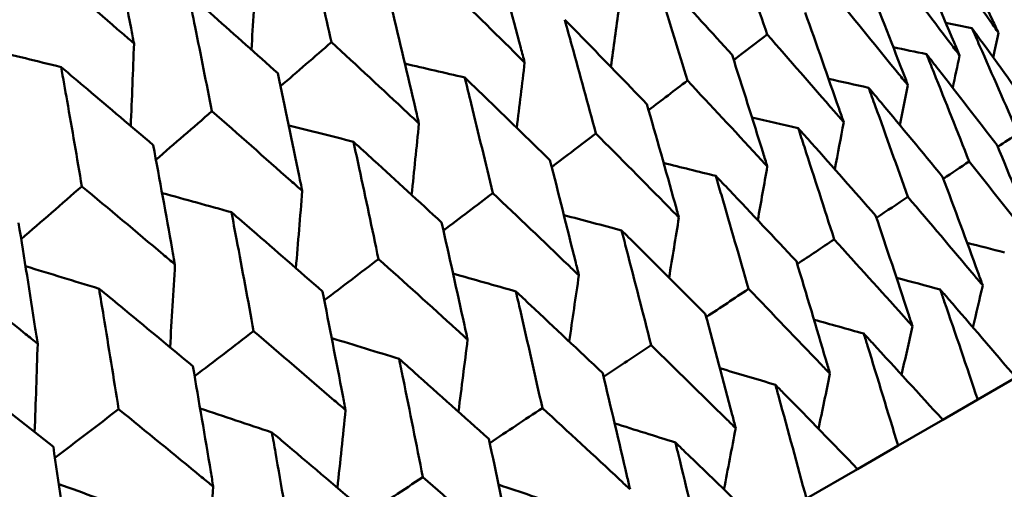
# Model space of a CAD drawing. Header units: millimetres. Extents: x 188 to 1913, y 148 to 2839.
# Tile 138 of 211: x 802.56 to 807.72, y 232.27 to 234.73. Entities that reach past the tile are written whole.
import ezdxf

# ---------------------------------------------------------------- set-up
doc = ezdxf.new("R2010")
doc.units = ezdxf.units.MM
doc.header["$LTSCALE"] = 10
doc.layers.add('Widoczne (ISO)', color=7, linetype='Continuous', lineweight=50)

msp = doc.modelspace()

# ---------------------------------------------------------------- linework, layer by layer
at = {"layer": 'Widoczne (ISO)'}
for p, q in [((807.5807, 232.7436), (807.7806, 232.8591)), ((807.5807, 232.7436), (807.3974, 232.6378)), ((807.1629, 232.5024), (807.3974, 232.6378)), ((807.1629, 232.5024), (806.9509, 232.38)), ((806.6829, 232.2253), (806.9509, 232.38))]:
    msp.add_line(p, q, dxfattribs=at)
msp.add_circle((805.9027, 198.2511), 50, dxfattribs=at)
for points, knots in [([(803.1592, 234.6091), (803.1541, 234.6356), (803.149, 234.6622), (803.1092, 234.8685), (803.074, 235.048), (803.0383, 235.2272)], [0.07138254, 0.07138254, 0.07138254, 0.07138254, 0.08018544, 0.08018544, 0.13983561, 0.13983561, 0.13983561, 0.13983561]), ([(804.0556, 235.2234), (804.069, 235.1658), (804.0823, 235.1083), (804.1287, 234.9059), (804.1616, 234.7609), (804.1941, 234.6157)], [0.04208868, 0.04208868, 0.04208868, 0.04208868, 0.06158988, 0.06158988, 0.11059803, 0.11059803, 0.11059803, 0.11059803]), ([(806.2804, 235.2322), (806.2954, 235.1888), (806.3104, 235.1453), (806.3764, 234.9534), (806.427, 234.8047), (806.4771, 234.6558)], [0.04598621, 0.04598621, 0.04598621, 0.04598621, 0.06155279, 0.06155279, 0.11473062, 0.11473062, 0.11473062, 0.11473062]), ([(807.6893, 234.6641), (807.679, 234.6864), (807.6686, 234.7087), (807.5839, 234.8903), (807.509, 235.0493), (807.4334, 235.2079)], [0.06241522, 0.06241522, 0.06241522, 0.06241522, 0.0708546, 0.0708546, 0.13127416, 0.13127416, 0.13127416, 0.13127416]), ([(807.3414, 235.1547), (807.4438, 235.0117), (807.5457, 234.8682), (807.661, 234.7044), (807.6752, 234.6842), (807.6893, 234.6641)], [0.01044349, 0.01044349, 0.01044349, 0.01044349, 0.07085106, 0.07085106, 0.07930241, 0.07930241, 0.07930241, 0.07930241]), ([(805.2063, 234.5096), (805.1996, 234.5349), (805.193, 234.5602), (805.1402, 234.7599), (805.0936, 234.934), (805.0464, 235.1078)], [0.06686277, 0.06686277, 0.06686277, 0.06686277, 0.07557848, 0.07557848, 0.13558897, 0.13558897, 0.13558897, 0.13558897]), ([(807.4854, 234.5464), (807.4758, 234.5691), (807.4662, 234.5918), (807.3876, 234.7769), (807.318, 234.939), (807.2477, 235.1007)], [0.06241522, 0.06241522, 0.06241522, 0.06241522, 0.0708546, 0.0708546, 0.13127416, 0.13127416, 0.13127416, 0.13127416]), ([(802.6805, 235.0207), (802.8201, 234.9015), (802.9591, 234.782), (803.1183, 234.6445), (803.1387, 234.6268), (803.1592, 234.6091)], [0.02053386, 0.02053386, 0.02053386, 0.02053386, 0.08016461, 0.08016461, 0.08898694, 0.08898694, 0.08898694, 0.08898694]), ([(806.2932, 234.5496), (806.1872, 234.6663), (806.0808, 234.7827), (805.9425, 234.9329), (805.9112, 234.9669), (805.8798, 235.0009)], [0.00838421, 0.00838421, 0.00838421, 0.00838421, 0.06155515, 0.06155515, 0.07712864, 0.07712864, 0.07712864, 0.07712864]), ([(805.8798, 235.0009), (805.8935, 234.9568), (805.9072, 234.9126), (805.9675, 234.7174), (806.0137, 234.5661), (806.0594, 234.4146)], [0.04598621, 0.04598621, 0.04598621, 0.04598621, 0.06155279, 0.06155279, 0.11473062, 0.11473062, 0.11473062, 0.11473062]), ([(807.1193, 235.0266), (807.2271, 234.8865), (807.3342, 234.7462), (807.4556, 234.5858), (807.4705, 234.5661), (807.4854, 234.5464)], [0.01044349, 0.01044349, 0.01044349, 0.01044349, 0.07085106, 0.07085106, 0.07930241, 0.07930241, 0.07930241, 0.07930241]), ([(804.7638, 234.9446), (804.8932, 234.8184), (805.022, 234.6918), (805.169, 234.5465), (805.1876, 234.528), (805.2063, 234.5096)], [0.01556037, 0.01556037, 0.01556037, 0.01556037, 0.07555527, 0.07555527, 0.08428623, 0.08428623, 0.08428623, 0.08428623]), ([(807.2148, 234.3902), (807.2059, 234.4133), (807.1971, 234.4364), (807.1244, 234.625), (807.0601, 234.7901), (806.9951, 234.9548)], [0.06241522, 0.06241522, 0.06241522, 0.06241522, 0.0708546, 0.0708546, 0.13127416, 0.13127416, 0.13127416, 0.13127416]), ([(803.9122, 234.4529), (803.8011, 234.5527), (803.6896, 234.6523), (803.5332, 234.7912), (803.4887, 234.8308), (803.444, 234.8703)], [0.01259731, 0.01259731, 0.01259731, 0.01259731, 0.06159863, 0.06159863, 0.08110666, 0.08110666, 0.08110666, 0.08110666]), ([(803.444, 234.8703), (803.4559, 234.8119), (803.4678, 234.7535), (803.5092, 234.5482), (803.5384, 234.4011), (803.5674, 234.2539)], [0.04208868, 0.04208868, 0.04208868, 0.04208868, 0.06158988, 0.06158988, 0.11059803, 0.11059803, 0.11059803, 0.11059803]), ([(806.8309, 234.86), (806.9438, 234.723), (807.0562, 234.5856), (807.1836, 234.4287), (807.1992, 234.4094), (807.2148, 234.3902)], [0.01044349, 0.01044349, 0.01044349, 0.01044349, 0.07085106, 0.07085106, 0.07930241, 0.07930241, 0.07930241, 0.07930241]), ([(804.6524, 234.1898), (804.6464, 234.2155), (804.6404, 234.2412), (804.593, 234.444), (804.551, 234.6207), (804.5085, 234.7972)], [0.06686277, 0.06686277, 0.06686277, 0.06686277, 0.07557848, 0.07557848, 0.13558897, 0.13558897, 0.13558897, 0.13558897]), ([(805.8467, 234.2918), (805.7364, 234.406), (805.6256, 234.5199), (805.4818, 234.6669), (805.4492, 234.7002), (805.4165, 234.7334)], [0.00838421, 0.00838421, 0.00838421, 0.00838421, 0.06155515, 0.06155515, 0.07712864, 0.07712864, 0.07712864, 0.07712864]), ([(805.4165, 234.7334), (805.429, 234.6885), (805.4414, 234.6436), (805.4961, 234.4452), (805.538, 234.2915), (805.5794, 234.1375)], [0.04598621, 0.04598621, 0.04598621, 0.04598621, 0.06155279, 0.06155279, 0.11473062, 0.11473062, 0.11473062, 0.11473062]), ([(806.8786, 234.196), (806.8704, 234.2196), (806.8622, 234.2431), (806.7955, 234.435), (806.7363, 234.6031), (806.6765, 234.7709)], [0.06241522, 0.06241522, 0.06241522, 0.06241522, 0.0708546, 0.0708546, 0.13127416, 0.13127416, 0.13127416, 0.13127416]), ([(807.5498, 234.6897), (807.5634, 234.659), (807.577, 234.6282), (807.658, 234.4447), (807.7249, 234.2917), (807.7912, 234.1383)], [0.04993807, 0.04993807, 0.04993807, 0.04993807, 0.0614821, 0.0614821, 0.11877783, 0.11877783, 0.11877783, 0.11877783]), ([(807.9017, 234.2021), (807.8048, 234.3378), (807.7073, 234.4731), (807.5894, 234.6353), (807.5696, 234.6625), (807.5498, 234.6897)], [0.00418374, 0.00418374, 0.00418374, 0.00418374, 0.06147247, 0.06147247, 0.07302352, 0.07302352, 0.07302352, 0.07302352]), ([(806.4771, 234.6558), (806.5952, 234.5217), (806.7127, 234.3873), (806.8459, 234.2338), (806.8622, 234.2149), (806.8786, 234.196)], [0.01044349, 0.01044349, 0.01044349, 0.01044349, 0.07085106, 0.07085106, 0.07930241, 0.07930241, 0.07930241, 0.07930241]), ([(804.1941, 234.6157), (804.3281, 234.4921), (804.4615, 234.3682), (804.6138, 234.2259), (804.6331, 234.2079), (804.6524, 234.1898)], [0.01556037, 0.01556037, 0.01556037, 0.01556037, 0.07555527, 0.07555527, 0.08428623, 0.08428623, 0.08428623, 0.08428623]), ([(806.478, 233.9648), (806.4706, 233.9887), (806.4631, 234.0127), (806.4021, 234.2079), (806.3479, 234.3789), (806.2932, 234.5496)], [0.06241522, 0.06241522, 0.06241522, 0.06241522, 0.0708546, 0.0708546, 0.13127416, 0.13127416, 0.13127416, 0.13127416]), ([(807.3124, 234.5527), (807.325, 234.5214), (807.3376, 234.49), (807.4126, 234.303), (807.4745, 234.1471), (807.5358, 233.9909)], [0.04993807, 0.04993807, 0.04993807, 0.04993807, 0.0614821, 0.0614821, 0.11877783, 0.11877783, 0.11877783, 0.11877783]), ([(807.6825, 234.0755), (807.5805, 234.2083), (807.4779, 234.3407), (807.3541, 234.4995), (807.3332, 234.5261), (807.3124, 234.5527)], [0.00418374, 0.00418374, 0.00418374, 0.00418374, 0.06147247, 0.06147247, 0.07302352, 0.07302352, 0.07302352, 0.07302352]), ([(803.2599, 234.0763), (803.1453, 234.1741), (803.0303, 234.2717), (802.8691, 234.4078), (802.8231, 234.4465), (802.7771, 234.4852)], [0.01259731, 0.01259731, 0.01259731, 0.01259731, 0.06159863, 0.06159863, 0.08110666, 0.08110666, 0.08110666, 0.08110666]), ([(802.7771, 234.4852), (802.7876, 234.4261), (802.7981, 234.3669), (802.8347, 234.1588), (802.8605, 234.0097), (802.886, 233.8605)], [0.04208868, 0.04208868, 0.04208868, 0.04208868, 0.06158988, 0.06158988, 0.11059803, 0.11059803, 0.11059803, 0.11059803]), ([(804.0408, 233.8367), (804.0354, 233.8628), (804.0301, 233.8888), (803.9877, 234.0946), (803.9502, 234.2739), (803.9122, 234.4529)], [0.06686277, 0.06686277, 0.06686277, 0.06686277, 0.07557848, 0.07557848, 0.13558897, 0.13558897, 0.13558897, 0.13558897]), ([(805.3388, 233.9985), (805.2242, 234.1103), (805.1092, 234.2218), (804.96, 234.3657), (804.9262, 234.3982), (804.8923, 234.4308)], [0.00838421, 0.00838421, 0.00838421, 0.00838421, 0.06155515, 0.06155515, 0.07712864, 0.07712864, 0.07712864, 0.07712864]), ([(804.8923, 234.4308), (804.9036, 234.3852), (804.9148, 234.3396), (804.9641, 234.1381), (805.0018, 233.9819), (805.0391, 233.8255)], [0.04598621, 0.04598621, 0.04598621, 0.04598621, 0.06155279, 0.06155279, 0.11473062, 0.11473062, 0.11473062, 0.11473062]), ([(806.0594, 234.4146), (806.1825, 234.2834), (806.305, 234.1519), (806.4439, 234.0017), (806.461, 233.9832), (806.478, 233.9648)], [0.01044349, 0.01044349, 0.01044349, 0.01044349, 0.07085106, 0.07085106, 0.07930241, 0.07930241, 0.07930241, 0.07930241]), ([(807.0088, 234.3774), (807.0205, 234.3455), (807.0321, 234.3136), (807.1011, 234.1232), (807.1581, 233.9644), (807.2144, 233.8053)], [0.04993807, 0.04993807, 0.04993807, 0.04993807, 0.0614821, 0.0614821, 0.11877783, 0.11877783, 0.11877783, 0.11877783]), ([(807.3967, 233.9106), (807.2898, 234.0405), (807.1823, 234.17), (807.0525, 234.3253), (807.0307, 234.3514), (807.0088, 234.3774)], [0.00418374, 0.00418374, 0.00418374, 0.00418374, 0.06147247, 0.06147247, 0.07302352, 0.07302352, 0.07302352, 0.07302352]), ([(806.0147, 233.6973), (806.008, 233.7216), (806.0012, 233.746), (805.9458, 233.9444), (805.8965, 234.1183), (805.8467, 234.2918)], [0.06241522, 0.06241522, 0.06241522, 0.06241522, 0.0708546, 0.0708546, 0.13127416, 0.13127416, 0.13127416, 0.13127416]), ([(803.5674, 234.2539), (803.7057, 234.1328), (803.8435, 234.0114), (804.0009, 233.8721), (804.0208, 233.8544), (804.0408, 233.8367)], [0.01556037, 0.01556037, 0.01556037, 0.01556037, 0.07555527, 0.07555527, 0.08428623, 0.08428623, 0.08428623, 0.08428623]), ([(806.6403, 234.1646), (806.6509, 234.1322), (806.6615, 234.0997), (806.7248, 233.9059), (806.7769, 233.7444), (806.8285, 233.5825)], [0.04993807, 0.04993807, 0.04993807, 0.04993807, 0.0614821, 0.0614821, 0.11877783, 0.11877783, 0.11877783, 0.11877783]), ([(807.0456, 233.7079), (806.9338, 233.8349), (806.8215, 233.9617), (806.6858, 234.1137), (806.6631, 234.1392), (806.6403, 234.1646)], [0.00418374, 0.00418374, 0.00418374, 0.00418374, 0.06147247, 0.06147247, 0.07302352, 0.07302352, 0.07302352, 0.07302352]), ([(805.5794, 234.1375), (805.7074, 234.0091), (805.8347, 233.8804), (805.9793, 233.7334), (805.997, 233.7154), (806.0147, 233.6973)], [0.01044349, 0.01044349, 0.01044349, 0.01044349, 0.07085106, 0.07085106, 0.07930241, 0.07930241, 0.07930241, 0.07930241]), ([(803.3739, 233.4516), (803.3692, 233.4781), (803.3644, 233.5045), (803.3269, 233.713), (803.2937, 233.8948), (803.2599, 234.0763)], [0.06686277, 0.06686277, 0.06686277, 0.06686277, 0.07557848, 0.07557848, 0.13558897, 0.13558897, 0.13558897, 0.13558897]), ([(804.7714, 233.671), (804.6528, 233.7804), (804.5338, 233.8896), (804.3794, 234.0304), (804.3443, 234.0623), (804.3093, 234.0942)], [0.00838421, 0.00838421, 0.00838421, 0.00838421, 0.06155515, 0.06155515, 0.07712864, 0.07712864, 0.07712864, 0.07712864]), ([(804.3093, 234.0942), (804.3193, 234.0479), (804.3294, 234.0016), (804.3735, 233.7971), (804.4072, 233.6386), (804.4405, 233.48)], [0.04598621, 0.04598621, 0.04598621, 0.04598621, 0.06155279, 0.06155279, 0.11473062, 0.11473062, 0.11473062, 0.11473062]), ([(807.9107, 233.5164), (807.902, 233.5381), (807.8932, 233.5599), (807.8178, 233.7466), (807.7504, 233.9112), (807.6825, 234.0755)], [0.05804162, 0.05804162, 0.05804162, 0.05804162, 0.06605559, 0.06605559, 0.12689392, 0.12689392, 0.12689392, 0.12689392]), ([(805.4905, 233.3947), (805.4844, 233.4194), (805.4783, 233.4441), (805.4283, 233.6457), (805.3838, 233.8223), (805.3388, 233.9985)], [0.06241522, 0.06241522, 0.06241522, 0.06241522, 0.0708546, 0.0708546, 0.13127416, 0.13127416, 0.13127416, 0.13127416]), ([(807.5358, 233.9909), (807.6469, 233.8515), (807.7574, 233.7118), (807.8818, 233.5533), (807.8963, 233.5349), (807.9107, 233.5164)], [0.00523804, 0.00523804, 0.00523804, 0.00523804, 0.06606705, 0.06606705, 0.07409033, 0.07409033, 0.07409033, 0.07409033]), ([(806.2081, 233.9151), (806.2178, 233.8821), (806.2275, 233.8491), (806.2851, 233.6521), (806.3325, 233.4878), (806.3794, 233.3232)], [0.04993807, 0.04993807, 0.04993807, 0.04993807, 0.0614821, 0.0614821, 0.11877783, 0.11877783, 0.11877783, 0.11877783]), ([(806.6306, 233.4682), (806.514, 233.5926), (806.3969, 233.7166), (806.2556, 233.8653), (806.2319, 233.8902), (806.2081, 233.9151)], [0.00418374, 0.00418374, 0.00418374, 0.00418374, 0.06147247, 0.06147247, 0.07302352, 0.07302352, 0.07302352, 0.07302352]), ([(807.6072, 233.3411), (807.5991, 233.3633), (807.591, 233.3854), (807.5215, 233.5756), (807.4594, 233.7432), (807.3967, 233.9106)], [0.05804162, 0.05804162, 0.05804162, 0.05804162, 0.06605559, 0.06605559, 0.12689392, 0.12689392, 0.12689392, 0.12689392]), ([(802.886, 233.8605), (803.0285, 233.7418), (803.1706, 233.6229), (803.3327, 233.4863), (803.3533, 233.469), (803.3739, 233.4516)], [0.01556037, 0.01556037, 0.01556037, 0.01556037, 0.07555527, 0.07555527, 0.08428623, 0.08428623, 0.08428623, 0.08428623]), ([(805.0391, 233.8255), (805.1717, 233.6999), (805.3038, 233.5739), (805.4538, 233.43), (805.4721, 233.4123), (805.4905, 233.3947)], [0.01044349, 0.01044349, 0.01044349, 0.01044349, 0.07085106, 0.07085106, 0.07930241, 0.07930241, 0.07930241, 0.07930241]), ([(807.2144, 233.8053), (807.3308, 233.669), (807.4465, 233.5323), (807.5768, 233.3773), (807.592, 233.3592), (807.6072, 233.3411)], [0.00523804, 0.00523804, 0.00523804, 0.00523804, 0.06606705, 0.06606705, 0.07409033, 0.07409033, 0.07409033, 0.07409033]), ([(804.1469, 233.3104), (804.0244, 233.4176), (803.9015, 233.5245), (803.7421, 233.6625), (803.7059, 233.6937), (803.6697, 233.7249)], [0.00838421, 0.00838421, 0.00838421, 0.00838421, 0.06155515, 0.06155515, 0.07712864, 0.07712864, 0.07712864, 0.07712864]), ([(803.6697, 233.7249), (803.6787, 233.678), (803.6876, 233.631), (803.7267, 233.4237), (803.7566, 233.263), (803.7861, 233.1021)], [0.04598621, 0.04598621, 0.04598621, 0.04598621, 0.06155279, 0.06155279, 0.11473062, 0.11473062, 0.11473062, 0.11473062]), ([(807.2386, 233.1283), (807.2312, 233.1509), (807.2238, 233.1734), (807.1601, 233.3669), (807.1032, 233.5376), (807.0456, 233.7079)], [0.05804162, 0.05804162, 0.05804162, 0.05804162, 0.06605559, 0.06605559, 0.12689392, 0.12689392, 0.12689392, 0.12689392]), ([(802.6543, 233.0362), (802.6502, 233.063), (802.646, 233.0898), (802.6131, 233.3009), (802.584, 233.4851), (802.5543, 233.6689)], [0.06686277, 0.06686277, 0.06686277, 0.06686277, 0.07557848, 0.07557848, 0.13558897, 0.13558897, 0.13558897, 0.13558897]), ([(804.9075, 233.058), (804.902, 233.0831), (804.8965, 233.1082), (804.8517, 233.3128), (804.8119, 233.4921), (804.7714, 233.671)], [0.06241522, 0.06241522, 0.06241522, 0.06241522, 0.0708546, 0.0708546, 0.13127416, 0.13127416, 0.13127416, 0.13127416]), ([(805.7141, 233.6299), (805.7229, 233.5964), (805.7317, 233.5628), (805.7838, 233.3626), (805.8266, 233.1957), (805.869, 233.0285)], [0.04993807, 0.04993807, 0.04993807, 0.04993807, 0.0614821, 0.0614821, 0.11877783, 0.11877783, 0.11877783, 0.11877783]), ([(806.1531, 233.1926), (806.032, 233.3143), (805.9103, 233.4356), (805.7635, 233.5811), (805.7388, 233.6055), (805.7141, 233.6299)], [0.00418374, 0.00418374, 0.00418374, 0.00418374, 0.06147247, 0.06147247, 0.07302352, 0.07302352, 0.07302352, 0.07302352]), ([(806.8285, 233.5825), (806.9499, 233.4491), (807.0708, 233.3154), (807.2069, 233.1637), (807.2227, 233.146), (807.2386, 233.1283)], [0.00523804, 0.00523804, 0.00523804, 0.00523804, 0.06606705, 0.06606705, 0.07409033, 0.07409033, 0.07409033, 0.07409033]), ([(802.1527, 233.4371), (802.2992, 233.3207), (802.4452, 233.2041), (802.612, 233.0702), (802.6332, 233.0532), (802.6543, 233.0362)], [0.01556037, 0.01556037, 0.01556037, 0.01556037, 0.07555527, 0.07555527, 0.08428623, 0.08428623, 0.08428623, 0.08428623]), ([(804.4405, 233.48), (804.5777, 233.3569), (804.7143, 233.2335), (804.8694, 233.0926), (804.8885, 233.0753), (804.9075, 233.058)], [0.01044349, 0.01044349, 0.01044349, 0.01044349, 0.07085106, 0.07085106, 0.07930241, 0.07930241, 0.07930241, 0.07930241]), ([(806.8064, 232.8788), (806.7997, 232.9017), (806.793, 232.9247), (806.735, 233.1214), (806.6831, 233.295), (806.6306, 233.4682)], [0.05804162, 0.05804162, 0.05804162, 0.05804162, 0.06605559, 0.06605559, 0.12689392, 0.12689392, 0.12689392, 0.12689392]), ([(803.4677, 232.9183), (803.3414, 233.0233), (803.2148, 233.1281), (803.0506, 233.2633), (803.0134, 233.2939), (802.9761, 233.3245)], [0.00838421, 0.00838421, 0.00838421, 0.00838421, 0.06155515, 0.06155515, 0.07712864, 0.07712864, 0.07712864, 0.07712864]), ([(802.9761, 233.3245), (802.984, 233.2769), (802.9918, 233.2294), (803.0263, 233.0192), (803.0525, 232.8565), (803.0784, 232.6935)], [0.04598621, 0.04598621, 0.04598621, 0.04598621, 0.06155279, 0.06155279, 0.11473062, 0.11473062, 0.11473062, 0.11473062]), ([(804.2679, 232.6888), (804.2631, 232.7142), (804.2582, 232.7397), (804.2184, 232.9472), (804.1829, 233.1289), (804.1469, 233.3104)], [0.06241522, 0.06241522, 0.06241522, 0.06241522, 0.0708546, 0.0708546, 0.13127416, 0.13127416, 0.13127416, 0.13127416]), ([(805.1602, 233.3101), (805.1681, 233.2761), (805.176, 233.242), (805.2228, 233.0388), (805.2613, 232.8693), (805.2992, 232.6996)], [0.04993807, 0.04993807, 0.04993807, 0.04993807, 0.0614821, 0.0614821, 0.11877783, 0.11877783, 0.11877783, 0.11877783]), ([(805.6153, 232.8821), (805.4896, 233.0011), (805.3635, 233.1199), (805.2114, 233.2624), (805.1858, 233.2863), (805.1602, 233.3101)], [0.00418374, 0.00418374, 0.00418374, 0.00418374, 0.06147247, 0.06147247, 0.07302352, 0.07302352, 0.07302352, 0.07302352]), ([(806.3794, 233.3232), (806.5058, 233.1927), (806.6317, 233.0619), (806.7734, 232.9134), (806.7899, 232.8961), (806.8064, 232.8788)], [0.00523804, 0.00523804, 0.00523804, 0.00523804, 0.06606705, 0.06606705, 0.07409033, 0.07409033, 0.07409033, 0.07409033]), ([(807.7806, 232.8591), (807.6635, 232.9965), (807.5457, 233.1337), (807.413, 233.2871), (807.3986, 233.3037), (807.3842, 233.3202)], [0, 0, 0, 0, 0.06135239, 0.06135239, 0.06879633, 0.06879633, 0.06879633, 0.06879633]), ([(807.3842, 233.3202), (807.3914, 233.2995), (807.3985, 233.2788), (807.4647, 233.0869), (807.523, 232.9154), (807.5807, 232.7436)], [0.05393723, 0.05393723, 0.05393723, 0.05393723, 0.06137399, 0.06137399, 0.12273355, 0.12273355, 0.12273355, 0.12273355]), ([(806.3125, 232.5936), (806.3064, 232.6169), (806.3003, 232.6402), (806.2478, 232.8402), (806.2008, 233.0165), (806.1531, 233.1926)], [0.05804162, 0.05804162, 0.05804162, 0.05804162, 0.06605559, 0.06605559, 0.12689392, 0.12689392, 0.12689392, 0.12689392]), ([(803.7861, 233.1021), (803.9276, 232.9815), (804.0685, 232.8607), (804.2286, 232.7227), (804.2483, 232.7057), (804.2679, 232.6888)], [0.01044349, 0.01044349, 0.01044349, 0.01044349, 0.07085106, 0.07085106, 0.07930241, 0.07930241, 0.07930241, 0.07930241]), ([(807.3974, 232.6378), (807.2751, 232.7723), (807.1522, 232.9064), (807.0137, 233.0565), (806.9987, 233.0727), (806.9837, 233.089)], [0, 0, 0, 0, 0.06135239, 0.06135239, 0.06879633, 0.06879633, 0.06879633, 0.06879633]), ([(806.9837, 233.089), (806.9902, 233.0679), (806.9967, 233.0468), (807.0571, 232.8516), (807.1103, 232.6772), (807.1629, 232.5024)], [0.05393723, 0.05393723, 0.05393723, 0.05393723, 0.06137399, 0.06137399, 0.12273355, 0.12273355, 0.12273355, 0.12273355]), ([(805.869, 233.0285), (806.0002, 232.9008), (806.1309, 232.7727), (806.2782, 232.6275), (806.2953, 232.6106), (806.3125, 232.5936)], [0.00523804, 0.00523804, 0.00523804, 0.00523804, 0.06606705, 0.06606705, 0.07409033, 0.07409033, 0.07409033, 0.07409033]), ([(803.5743, 232.2883), (803.5701, 232.3141), (803.5658, 232.3399), (803.5307, 232.5501), (803.4995, 232.7343), (803.4677, 232.9183)], [0.06241522, 0.06241522, 0.06241522, 0.06241522, 0.0708546, 0.0708546, 0.13127416, 0.13127416, 0.13127416, 0.13127416]), ([(804.5486, 232.957), (804.5557, 232.9225), (804.5627, 232.8879), (804.6044, 232.6817), (804.6386, 232.5098), (804.6724, 232.3377)], [0.04993807, 0.04993807, 0.04993807, 0.04993807, 0.0614821, 0.0614821, 0.11877783, 0.11877783, 0.11877783, 0.11877783]), ([(805.0191, 232.5379), (804.8892, 232.6544), (804.7587, 232.7708), (804.6015, 232.9103), (804.5751, 232.9337), (804.5486, 232.957)], [0.00418374, 0.00418374, 0.00418374, 0.00418374, 0.06147247, 0.06147247, 0.07302352, 0.07302352, 0.07302352, 0.07302352]), ([(802.7364, 232.4961), (802.6066, 232.599), (802.4765, 232.7018), (802.3078, 232.8344), (802.2696, 232.8644), (802.2313, 232.8944)], [0.00838421, 0.00838421, 0.00838421, 0.00838421, 0.06155515, 0.06155515, 0.07712864, 0.07712864, 0.07712864, 0.07712864]), ([(805.7586, 232.2738), (805.7531, 232.2975), (805.7476, 232.3211), (805.7004, 232.5242), (805.6582, 232.7033), (805.6153, 232.8821)], [0.05804162, 0.05804162, 0.05804162, 0.05804162, 0.06605559, 0.06605559, 0.12689392, 0.12689392, 0.12689392, 0.12689392]), ([(806.9509, 232.38), (806.8236, 232.5116), (806.6957, 232.6429), (806.5516, 232.7897), (806.536, 232.8056), (806.5204, 232.8215)], [0, 0, 0, 0, 0.06135239, 0.06135239, 0.06879633, 0.06879633, 0.06879633, 0.06879633]), ([(806.5204, 232.8215), (806.5263, 232.8001), (806.5322, 232.7786), (806.587, 232.5802), (806.6353, 232.4029), (806.6829, 232.2253)], [0.05393723, 0.05393723, 0.05393723, 0.05393723, 0.06137399, 0.06137399, 0.12273355, 0.12273355, 0.12273355, 0.12273355]), ([(803.0784, 232.6935), (803.2239, 232.5753), (803.369, 232.4569), (803.5339, 232.3216), (803.5541, 232.305), (803.5743, 232.2883)], [0.01044349, 0.01044349, 0.01044349, 0.01044349, 0.07085106, 0.07085106, 0.07930241, 0.07930241, 0.07930241, 0.07930241]), ([(805.2992, 232.6996), (805.4351, 232.5745), (805.5704, 232.4492), (805.723, 232.307), (805.7408, 232.2904), (805.7586, 232.2738)], [0.00523804, 0.00523804, 0.00523804, 0.00523804, 0.06606705, 0.06606705, 0.07409033, 0.07409033, 0.07409033, 0.07409033]), ([(803.8817, 232.572), (803.888, 232.537), (803.8942, 232.5019), (803.931, 232.2929), (803.9612, 232.1187), (803.9909, 231.9442)], [0.04993807, 0.04993807, 0.04993807, 0.04993807, 0.0614821, 0.0614821, 0.11877783, 0.11877783, 0.11877783, 0.11877783]), ([(804.3669, 232.1613), (804.2329, 232.2755), (804.0984, 232.3895), (803.9362, 232.5262), (803.909, 232.5491), (803.8817, 232.572)], [0.00418374, 0.00418374, 0.00418374, 0.00418374, 0.06147247, 0.06147247, 0.07302352, 0.07302352, 0.07302352, 0.07302352]), ([(805.147, 231.9207), (805.1421, 231.9447), (805.1372, 231.9687), (805.0952, 232.1747), (805.0574, 232.3564), (805.0191, 232.5379)], [0.05804162, 0.05804162, 0.05804162, 0.05804162, 0.06605559, 0.06605559, 0.12689392, 0.12689392, 0.12689392, 0.12689392]), ([(806.4431, 232.0868), (806.3109, 232.2156), (806.1781, 232.344), (806.0286, 232.4878), (806.0124, 232.5033), (805.9962, 232.5189)], [0, 0, 0, 0, 0.06135239, 0.06135239, 0.06879633, 0.06879633, 0.06879633, 0.06879633]), ([(805.9962, 232.5189), (806.0015, 232.4971), (806.0069, 232.4753), (806.0563, 232.2738), (806.0997, 232.0937), (806.1426, 231.9133)], [0.05393723, 0.05393723, 0.05393723, 0.05393723, 0.06137399, 0.06137399, 0.12273355, 0.12273355, 0.12273355, 0.12273355]), ([(802.8295, 231.8583), (802.8258, 231.8844), (802.822, 231.9105), (802.7915, 232.1233), (802.7642, 232.3098), (802.7364, 232.4961)], [0.06241522, 0.06241522, 0.06241522, 0.06241522, 0.0708546, 0.0708546, 0.13127416, 0.13127416, 0.13127416, 0.13127416]), ([(804.6724, 232.3377), (804.8127, 232.2152), (804.9525, 232.0924), (805.1102, 231.9532), (805.1286, 231.937), (805.147, 231.9207)], [0.00523804, 0.00523804, 0.00523804, 0.00523804, 0.06606705, 0.06606705, 0.07409033, 0.07409033, 0.07409033, 0.07409033])]:
    msp.add_open_spline(points, degree=3, knots=knots, dxfattribs=at)
for points in [[(802.3782, 234.7238), (802.4789, 234.8228), (802.5797, 234.9217), (802.6805, 235.0207)], [(803.7988, 234.9784), (803.7909, 234.8443), (803.7828, 234.7103), (803.7745, 234.5763)], [(805.7003, 234.7948), (805.6864, 234.6918), (805.6725, 234.5889), (805.6584, 234.486)], [(807.5498, 234.6897), (807.504, 234.6991), (807.4583, 234.7085), (807.4126, 234.7179)], [(806.3019, 234.5223), (806.3603, 234.5668), (806.4187, 234.6113), (806.4771, 234.6558)], [(807.6893, 234.6641), (807.6801, 234.6213), (807.6709, 234.5786), (807.6616, 234.5358)], [(802.7771, 234.4852), (802.6526, 234.5159), (802.528, 234.5464), (802.4034, 234.5767)], [(803.1592, 234.6091), (803.1538, 234.4649), (803.148, 234.3208), (803.1421, 234.1767)], [(803.9267, 234.3846), (804.0158, 234.4617), (804.105, 234.5387), (804.1941, 234.6157)], [(807.3124, 234.5527), (807.2542, 234.5651), (807.196, 234.5774), (807.1378, 234.5897)], [(807.4854, 234.5464), (807.4736, 234.4898), (807.4617, 234.4332), (807.4498, 234.3766)], [(804.8923, 234.4308), (804.7878, 234.4551), (804.6832, 234.4793), (804.5787, 234.5034)], [(805.2063, 234.5096), (805.1927, 234.3955), (805.179, 234.2814), (805.1652, 234.1674)], [(805.8559, 234.2598), (805.9237, 234.3114), (805.9915, 234.363), (806.0594, 234.4146)], [(807.0088, 234.3774), (806.939, 234.393), (806.8691, 234.4084), (806.7992, 234.4239)], [(807.2148, 234.3902), (807.2008, 234.3205), (807.1868, 234.2508), (807.1727, 234.1812)], [(803.2741, 233.9999), (803.3719, 234.0846), (803.4696, 234.1692), (803.5674, 234.2539)], [(806.6403, 234.1646), (806.5594, 234.1836), (806.4785, 234.2024), (806.3976, 234.2213)], [(804.3093, 234.0942), (804.1961, 234.1229), (804.0829, 234.1515), (803.9697, 234.18)], [(804.6524, 234.1898), (804.6398, 234.065), (804.6271, 233.9404), (804.6141, 233.8157)], [(806.8786, 234.196), (806.863, 234.114), (806.8473, 234.032), (806.8316, 233.95)], [(805.3482, 233.9618), (805.4253, 234.0203), (805.5023, 234.0789), (805.5794, 234.1375)], [(807.6857, 234.0677), (807.7208, 234.0913), (807.756, 234.1148), (807.7912, 234.1383)], [(806.2081, 233.9151), (806.117, 233.9378), (806.0258, 233.9604), (805.9347, 233.9829)], [(806.478, 233.9648), (806.4614, 233.871), (806.4447, 233.7773), (806.4279, 233.6836)], [(807.4005, 233.9005), (807.4456, 233.9306), (807.4907, 233.9608), (807.5358, 233.9909)], [(802.568, 233.584), (802.674, 233.6761), (802.78, 233.7683), (802.886, 233.8605)], [(803.6697, 233.7249), (803.5485, 233.7586), (803.4274, 233.7922), (803.3062, 233.8256)], [(804.0408, 233.8367), (804.0299, 233.7017), (804.0188, 233.5669), (804.0076, 233.4321)], [(804.7809, 233.6293), (804.8669, 233.6947), (804.953, 233.7601), (805.0391, 233.8255)], [(807.0498, 233.6956), (807.1047, 233.7322), (807.1595, 233.7688), (807.2144, 233.8053)], [(805.7141, 233.6299), (805.6134, 233.6567), (805.5127, 233.6833), (805.4119, 233.7099)], [(806.0147, 233.6973), (805.9977, 233.5924), (805.9805, 233.4875), (805.9633, 233.3826)], [(806.635, 233.4537), (806.6995, 233.4966), (806.764, 233.5396), (806.8285, 233.5825)], [(807.7205, 233.5144), (807.6554, 233.5311), (807.5904, 233.5478), (807.5254, 233.5644)], [(802.9761, 233.3245), (802.8476, 233.3638), (802.7191, 233.403), (802.5906, 233.4421)], [(803.3739, 233.4516), (803.3655, 233.3069), (803.3569, 233.1622), (803.348, 233.0176)], [(804.1562, 233.2636), (804.251, 233.3357), (804.3458, 233.4078), (804.4405, 233.48)], [(805.1602, 233.3101), (805.0506, 233.3414), (804.941, 233.3726), (804.8314, 233.4037)], [(805.4905, 233.3947), (805.4738, 233.279), (805.4568, 233.1635), (805.4398, 233.0479)], [(807.3842, 233.3202), (807.3078, 233.3407), (807.2314, 233.3611), (807.155, 233.3815)], [(807.6072, 233.3411), (807.59, 233.268), (807.5729, 233.1949), (807.5556, 233.1218)], [(806.1577, 233.1758), (806.2316, 233.2249), (806.3055, 233.2741), (806.3794, 233.3232)], [(806.9837, 233.089), (806.8966, 233.1135), (806.8096, 233.1379), (806.7226, 233.1622)], [(807.2386, 233.1283), (807.2197, 233.0435), (807.2008, 232.9587), (807.1818, 232.8739)], [(803.4767, 232.8662), (803.5798, 232.9448), (803.683, 233.0235), (803.7861, 233.1021)], [(802.6543, 233.0362), (802.6493, 232.8819), (802.644, 232.7278), (802.6384, 232.5738)], [(804.5486, 232.957), (804.4308, 232.9934), (804.3129, 233.0297), (804.1951, 233.0658)], [(804.9075, 233.058), (804.8917, 232.9322), (804.8757, 232.8064), (804.8596, 232.6806)], [(805.6199, 232.8629), (805.7029, 232.9181), (805.7859, 232.9733), (805.869, 233.0285)], [(806.5204, 232.8215), (806.4235, 232.8503), (806.3265, 232.879), (806.2296, 232.9077)], [(806.8064, 232.8788), (806.7864, 232.7828), (806.7664, 232.6868), (806.7462, 232.5908)], [(802.745, 232.4384), (802.8561, 232.5235), (802.9673, 232.6085), (803.0784, 232.6935)], [(803.8817, 232.572), (803.7563, 232.6141), (803.6309, 232.656), (803.5055, 232.6978)], [(804.2679, 232.6888), (804.2539, 232.5531), (804.2397, 232.4174), (804.2252, 232.2818)], [(805.0236, 232.5163), (805.1155, 232.5774), (805.2074, 232.6385), (805.2992, 232.6996)], [(805.9962, 232.5189), (805.8901, 232.5524), (805.784, 232.5858), (805.6778, 232.6192)], [(806.3125, 232.5936), (806.292, 232.4869), (806.2714, 232.3802), (806.2507, 232.2736)], [(803.1622, 232.1566), (803.0299, 232.205), (802.8976, 232.2533), (802.7653, 232.3014)], [(804.3714, 232.1373), (804.4717, 232.2041), (804.572, 232.2709), (804.6724, 232.3377)], [(803.5743, 232.2883), (803.5629, 232.1431), (803.5513, 231.9979), (803.5394, 231.8528)], [(805.4131, 232.1822), (805.2986, 232.221), (805.184, 232.2596), (805.0694, 232.2981)]]:
    msp.add_open_spline(points, degree=3, dxfattribs=at)

doc.saveas('drawing.dxf')
